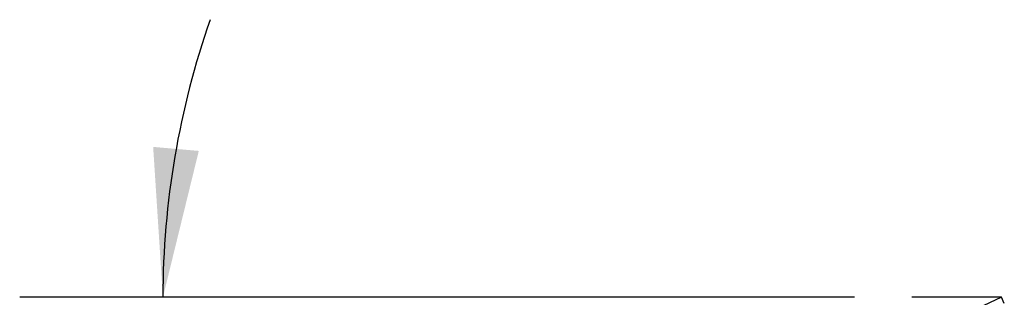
# Model space of a CAD drawing. Header units: inches. Extents: x 0.2 to 10.7, y 0.2 to 7.9.
# Tile 91 of 95: x 6.074 to 6.933, y 5.364 to 5.607. Entities that reach past the tile are written whole.
import ezdxf

# ---------------------------------------------------------------- set-up
doc = ezdxf.new("R2010")
doc.units = ezdxf.units.IN
doc.header["$MEASUREMENT"] = 0
doc.layers.add('DIMENSIONS', color=140, linetype='Continuous')
doc.styles.add('SLDTEXTSTYLE0', font='TXT', dxfattribs={"width": 0.7})
doc.dimstyles.new('SLDDIMSTYLE3', dxfattribs={"dimtxt": 0.084961, "dimasz": 0.13, "dimexe": 0, "dimexo": 0.0625, "dimgap": 0.02124, "dimtad": 0, "dimtih": 1, "dimtoh": 1, "dimdec": 4, "dimlfac": 12, "dimzin": 12, "dimdsep": 46, "dimtxsty": 'SLDTEXTSTYLE0', "dimsah": 1, "dimcen": 0.09, "dimadec": 0, "dimazin": 3, "dimtfac": 1, "dimtdec": 0, "dimtofl": 0, "dimtmove": 0, "dimatfit": 3, "dimfxl": 0, "dimfrac": 2, "dimtolj": 1, "dimtzin": 12, "dimarcsym": 0})

# ---------------------------------------------------------------- blocks, each defined once
blk = doc.blocks.new('_D_13')
at = {"layer": 'DIMENSIONS'}
blk.add_line((6.80209, 5.36441), (6.07353, 5.36441), dxfattribs=at)
for start, end in [(160.66904, 180), (205, 224.33096)]:
    blk.add_arc((6.93038, 5.36441), 0.73185, start, end, dxfattribs=at)
for points in [[(6.19853, 5.36441), (6.22986, 5.49216), (6.19002, 5.49567)], [(6.2671, 5.05512), (6.31486, 4.93257), (6.34948, 4.95259)]]:
    blk.add_solid(points, dxfattribs=at)
at = {"layer": 'DIMENSIONS', "insert": (6.11312, 5.25518), "char_height": 0.083333, "attachment_point": 1, "style": 'SLDTEXTSTYLE0'}
blk.add_mtext('25°', dxfattribs=at)

msp = doc.modelspace()

# ---------------------------------------------------------------- linework, layer by layer
at = {"color": 7, "linetype": 'Continuous', "lineweight": 25}
for p, q in [((6.9303785, 5.3644141), (6.1335692, 4.9928558)), ((6.9329143, 5.3589762), (6.9303785, 5.3644141))]:
    msp.add_line(p, q, dxfattribs=at)
at = {"layer": 'DIMENSIONS'}
msp.add_line((6.9303785, 5.3644141), (6.8520879, 5.3644141), dxfattribs=at)

# ---------------------------------------------------------------- dimensions: what is measured, and where the dimension line sits
dim = msp.add_angular_dim_2l(base=(6.2089187, 5.4872881), line1=((6.8520879, 5.3644141), (6.9303785, 5.3644141)), line2=((6.1268937, 4.9897429), (6.9303785, 5.3644141)), dimstyle='SLDDIMSTYLE3', dxfattribs=at)
dim.commit()
dim.dimension.update_dxf_attribs({"geometry": '_D_13', "text_midpoint": (6.2138875, 5.2152732), "dimtype": 162})

doc.saveas('drawing.dxf')
